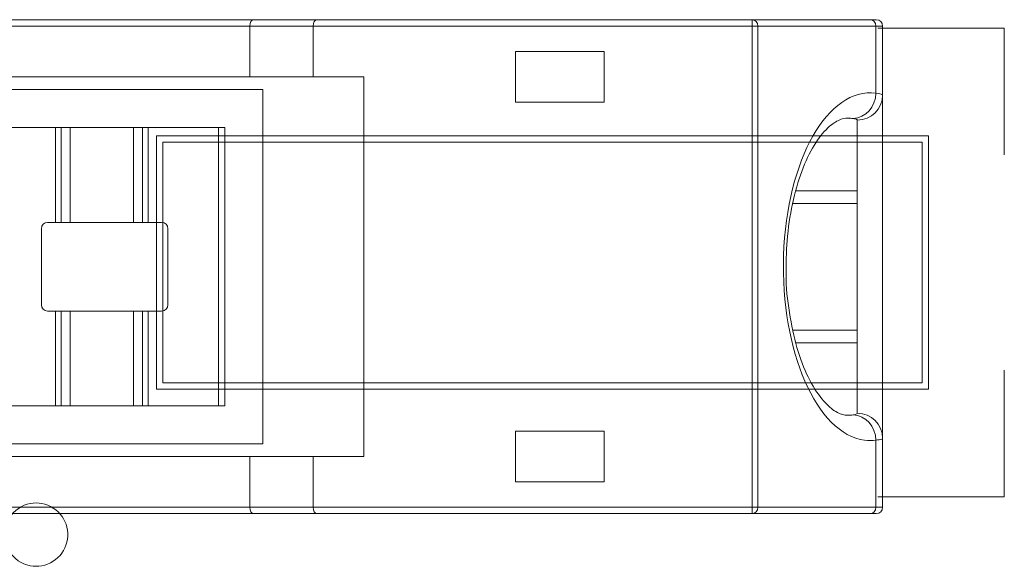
# Model space of a CAD drawing. Header units: inches. Extents: x 513 to 854, y 267 to 501.
# Tile 136 of 214: x 763.08 to 770.86, y 462.71 to 467.03. Entities that reach past the tile are written whole.
import ezdxf

# ---------------------------------------------------------------- set-up
doc = ezdxf.new("R2010")
doc.units = ezdxf.units.IN
doc.header["$MEASUREMENT"] = 0
doc.layers.add('1', color=7, linetype='Continuous')

# ---------------------------------------------------------------- blocks, each defined once
blk = doc.blocks.new('block 822')
at = {"layer": '1', "color": 155, "lineweight": 18, "true_color": 0x4c7299}
blk.add_lwpolyline([(769.1891, 465.5759), (769.6986, 465.5759)], dxfattribs=at)
blk = doc.blocks.new('block 823')
at = {"layer": '1', "color": 155, "lineweight": 18, "true_color": 0x4c7299}
blk.add_lwpolyline([(769.6986, 464.5759), (769.1923, 464.5759)], dxfattribs=at)
blk = doc.blocks.new('block 1179')
at = {"layer": '1', "color": 155, "lineweight": 18, "true_color": 0x4c7299}
blk.add_lwpolyline([(763.3644, 466.1759), (763.4077, 466.1759)], dxfattribs=at)
blk = doc.blocks.new('block 1180')
at = {"layer": '1', "color": 155, "lineweight": 13, "true_color": 0x4c7299}
blk.add_lwpolyline([(763.4077, 466.1759), (763.4077, 465.4259)], dxfattribs=at)
blk = doc.blocks.new('block 1181')
at = {"layer": '1', "color": 155, "lineweight": 18, "true_color": 0x4c7299}
blk.add_lwpolyline([(763.4077, 465.4259), (763.3644, 465.4259)], dxfattribs=at)
blk = doc.blocks.new('block 1182')
at = {"layer": '1', "color": 155, "lineweight": 13, "true_color": 0x4c7299}
blk.add_lwpolyline([(764.052, 465.4259), (764.052, 466.1759)], dxfattribs=at)
blk = doc.blocks.new('block 1183')
at = {"layer": '1', "color": 155, "lineweight": 18, "true_color": 0x4c7299}
blk.add_lwpolyline([(764.052, 466.1759), (764.0953, 466.1759)], dxfattribs=at)
blk = doc.blocks.new('block 1184')
at = {"layer": '1', "color": 155, "lineweight": 18, "true_color": 0x4c7299}
blk.add_lwpolyline([(764.0953, 465.4259), (764.052, 465.4259)], dxfattribs=at)
blk = doc.blocks.new('block 1185')
at = {"layer": '1', "color": 155, "lineweight": 13, "true_color": 0x4c7299}
blk.add_lwpolyline([(764.0953, 466.1759), (764.0953, 465.4259)], dxfattribs=at)
blk = doc.blocks.new('block 1186')
at = {"layer": '1', "color": 155, "lineweight": 18, "true_color": 0x4c7299}
blk.add_lwpolyline([(764.0953, 466.1759), (764.6515, 466.1759)], dxfattribs=at)
blk = doc.blocks.new('block 1187')
at = {"layer": '1', "color": 155, "lineweight": 13, "true_color": 0x4c7299}
blk.add_lwpolyline([(764.6515, 463.9759), (764.6515, 466.1759)], dxfattribs=at)
blk = doc.blocks.new('block 1188')
at = {"layer": '1', "color": 155, "lineweight": 18, "true_color": 0x4c7299}
blk.add_lwpolyline([(764.6515, 463.9759), (764.0953, 463.9759)], dxfattribs=at)
blk = doc.blocks.new('block 1189')
at = {"layer": '1', "color": 155, "lineweight": 18, "true_color": 0x4c7299}
blk.add_lwpolyline([(764.0953, 464.7259), (764.2015, 464.7259)], dxfattribs=at)
blk = doc.blocks.new('block 1190')
at = {"layer": '1', "color": 155, "lineweight": 18, "true_color": 0x4c7299}
blk.add_lwpolyline([(764.2515, 464.7759), (764.2515, 465.3759)], dxfattribs=at)
blk = doc.blocks.new('block 1191')
at = {"layer": '1', "color": 155, "lineweight": 18, "true_color": 0x4c7299}
blk.add_lwpolyline([(764.2015, 465.4259), (764.0953, 465.4259)], dxfattribs=at)
blk = doc.blocks.new('block 1192')
at = {"layer": '1', "color": 155, "lineweight": 13, "true_color": 0x4c7299}
blk.add_lwpolyline([(763.4077, 464.7259), (763.4077, 463.9759)], dxfattribs=at)
blk = doc.blocks.new('block 1193')
at = {"layer": '1', "color": 155, "lineweight": 18, "true_color": 0x4c7299}
blk.add_lwpolyline([(763.4077, 463.9759), (763.3644, 463.9759)], dxfattribs=at)
blk = doc.blocks.new('block 1194')
at = {"layer": '1', "color": 155, "lineweight": 18, "true_color": 0x4c7299}
blk.add_lwpolyline([(763.3644, 464.7259), (763.4077, 464.7259)], dxfattribs=at)
blk = doc.blocks.new('block 1195')
at = {"layer": '1', "color": 155, "lineweight": 13, "true_color": 0x4c7299}
blk.add_lwpolyline([(764.0953, 464.7259), (764.0953, 463.9759)], dxfattribs=at)
blk = doc.blocks.new('block 1196')
at = {"layer": '1', "color": 155, "lineweight": 18, "true_color": 0x4c7299}
blk.add_lwpolyline([(764.0953, 463.9759), (764.052, 463.9759)], dxfattribs=at)
blk = doc.blocks.new('block 1197')
at = {"layer": '1', "color": 155, "lineweight": 13, "true_color": 0x4c7299}
blk.add_lwpolyline([(764.052, 463.9759), (764.052, 464.7259)], dxfattribs=at)
blk = doc.blocks.new('block 1198')
at = {"layer": '1', "color": 155, "lineweight": 18, "true_color": 0x4c7299}
blk.add_lwpolyline([(764.052, 464.7259), (764.0953, 464.7259)], dxfattribs=at)
blk = doc.blocks.new('block 1199')
at = {"layer": '1', "color": 155, "lineweight": 18, "true_color": 0x4c7299}
blk.add_lwpolyline([(763.2515, 465.3759), (763.2515, 464.7759)], dxfattribs=at)
blk = doc.blocks.new('block 1200')
at = {"layer": '1', "color": 155, "lineweight": 18, "true_color": 0x4c7299}
blk.add_lwpolyline([(763.3015, 464.7259), (763.3644, 464.7259)], dxfattribs=at)
blk = doc.blocks.new('block 1201')
at = {"layer": '1', "color": 155, "lineweight": 13, "true_color": 0x4c7299}
blk.add_lwpolyline([(763.3644, 463.9759), (763.3644, 464.7259)], dxfattribs=at)
blk = doc.blocks.new('block 1202')
at = {"layer": '1', "color": 155, "lineweight": 18, "true_color": 0x4c7299}
blk.add_lwpolyline([(763.3644, 463.9759), (762.7515, 463.9759)], dxfattribs=at)
blk = doc.blocks.new('block 1204')
at = {"layer": '1', "color": 155, "lineweight": 18, "true_color": 0x4c7299}
blk.add_lwpolyline([(762.7515, 466.1759), (763.3644, 466.1759)], dxfattribs=at)
blk = doc.blocks.new('block 1205')
at = {"layer": '1', "color": 155, "lineweight": 13, "true_color": 0x4c7299}
blk.add_lwpolyline([(763.3644, 465.4259), (763.3644, 466.1759)], dxfattribs=at)
blk = doc.blocks.new('block 1206')
at = {"layer": '1', "color": 155, "lineweight": 18, "true_color": 0x4c7299}
blk.add_lwpolyline([(763.3644, 465.4259), (763.3015, 465.4259)], dxfattribs=at)
blk = doc.blocks.new('block 1207')
at = {"layer": '1', "color": 155, "lineweight": 18, "true_color": 0x4c7299}
blk.add_lwpolyline([(764.7015, 466.1759), (764.7015, 463.9759)], dxfattribs=at)
blk = doc.blocks.new('block 1208')
at = {"layer": '1', "color": 155, "lineweight": 18, "true_color": 0x4c7299}
blk.add_lwpolyline([(764.7015, 466.1759), (764.6515, 466.1759)], dxfattribs=at)
blk = doc.blocks.new('block 1209')
at = {"layer": '1', "color": 155, "lineweight": 18, "true_color": 0x4c7299}
blk.add_lwpolyline([(764.7015, 463.9759), (764.6515, 463.9759)], dxfattribs=at)
blk = doc.blocks.new('block 1213')
at = {"layer": '1', "color": 155, "lineweight": 18, "true_color": 0x4c7299}
blk.add_lwpolyline([(763.4798, 464.7259), (763.4798, 463.9759)], dxfattribs=at)
blk = doc.blocks.new('block 1214')
at = {"layer": '1', "color": 155, "lineweight": 18, "true_color": 0x4c7299}
blk.add_lwpolyline([(763.4798, 463.9759), (763.4077, 463.9759)], dxfattribs=at)
blk = doc.blocks.new('block 1215')
at = {"layer": '1', "color": 155, "lineweight": 18, "true_color": 0x4c7299}
blk.add_lwpolyline([(763.4077, 464.7259), (763.4798, 464.7259)], dxfattribs=at)
blk = doc.blocks.new('block 1216')
at = {"layer": '1', "color": 155, "lineweight": 18, "true_color": 0x4c7299}
blk.add_lwpolyline([(763.9798, 464.7259), (763.9798, 463.9759)], dxfattribs=at)
blk = doc.blocks.new('block 1217')
at = {"layer": '1', "color": 155, "lineweight": 18, "true_color": 0x4c7299}
blk.add_lwpolyline([(764.052, 463.9759), (763.9798, 463.9759)], dxfattribs=at)
blk = doc.blocks.new('block 1218')
at = {"layer": '1', "color": 155, "lineweight": 18, "true_color": 0x4c7299}
blk.add_lwpolyline([(763.9798, 464.7259), (764.052, 464.7259)], dxfattribs=at)
blk = doc.blocks.new('block 1219')
at = {"layer": '1', "color": 155, "lineweight": 18, "true_color": 0x4c7299}
blk.add_lwpolyline([(763.4798, 466.1759), (763.4798, 465.4259)], dxfattribs=at)
blk = doc.blocks.new('block 1220')
at = {"layer": '1', "color": 155, "lineweight": 18, "true_color": 0x4c7299}
blk.add_lwpolyline([(763.4077, 466.1759), (763.4798, 466.1759)], dxfattribs=at)
blk = doc.blocks.new('block 1221')
at = {"layer": '1', "color": 155, "lineweight": 18, "true_color": 0x4c7299}
blk.add_lwpolyline([(763.4798, 465.4259), (763.4077, 465.4259)], dxfattribs=at)
blk = doc.blocks.new('block 1222')
at = {"layer": '1', "color": 155, "lineweight": 18, "true_color": 0x4c7299}
blk.add_lwpolyline([(763.9798, 466.1759), (763.9798, 465.4259)], dxfattribs=at)
blk = doc.blocks.new('block 1223')
at = {"layer": '1', "color": 155, "lineweight": 18, "true_color": 0x4c7299}
blk.add_lwpolyline([(763.9798, 466.1759), (764.052, 466.1759)], dxfattribs=at)
blk = doc.blocks.new('block 1224')
at = {"layer": '1', "color": 155, "lineweight": 18, "true_color": 0x4c7299}
blk.add_lwpolyline([(764.052, 465.4259), (763.9798, 465.4259)], dxfattribs=at)
blk = doc.blocks.new('block 1225')
at = {"layer": '1', "color": 155, "lineweight": 18, "true_color": 0x4c7299}
blk.add_lwpolyline([(763.4798, 466.1759), (763.9798, 466.1759)], dxfattribs=at)
blk = doc.blocks.new('block 1226')
at = {"layer": '1', "color": 155, "lineweight": 18, "true_color": 0x4c7299}
blk.add_lwpolyline([(763.9798, 465.4259), (763.4798, 465.4259)], dxfattribs=at)
blk = doc.blocks.new('block 1227')
at = {"layer": '1', "color": 155, "lineweight": 18, "true_color": 0x4c7299}
blk.add_lwpolyline([(763.9798, 463.9759), (763.4798, 463.9759)], dxfattribs=at)
blk = doc.blocks.new('block 1228')
at = {"layer": '1', "color": 155, "lineweight": 18, "true_color": 0x4c7299}
blk.add_lwpolyline([(763.4798, 464.7259), (763.9798, 464.7259)], dxfattribs=at)
blk = doc.blocks.new('block 1229')
at = {"layer": '1', "color": 155, "lineweight": 13, "true_color": 0x4c7299}
blk.add_lwpolyline([(768.8678, 463.1759), (768.8678, 463.1259)], dxfattribs=at)
blk = doc.blocks.new('block 1230')
at = {"layer": '1', "color": 155, "lineweight": 18, "true_color": 0x4c7299}
blk.add_lwpolyline([(768.8678, 463.1259), (765.4288, 463.1259)], dxfattribs=at)
blk = doc.blocks.new('block 1237')
at = {"layer": '1', "color": 155, "lineweight": 18, "true_color": 0x4c7299}
blk.add_lwpolyline([(764.9288, 467.0259), (765.4288, 467.0259)], dxfattribs=at)
blk = doc.blocks.new('block 1238')
at = {"layer": '1', "color": 155, "lineweight": 18, "true_color": 0x4c7299}
blk.add_lwpolyline([(765.4288, 467.0259), (768.8678, 467.0259)], dxfattribs=at)
blk = doc.blocks.new('block 1239')
at = {"layer": '1', "color": 155, "lineweight": 13, "true_color": 0x4c7299}
blk.add_lwpolyline([(768.8678, 467.0259), (768.8678, 466.9759)], dxfattribs=at)
blk = doc.blocks.new('block 1243')
at = {"layer": '1', "color": 155, "lineweight": 13, "true_color": 0x4c7299}
blk.add_lwpolyline([(764.8987, 463.1759), (765.3987, 463.1759)], dxfattribs=at)
blk = doc.blocks.new('block 1244')
at = {"layer": '1', "color": 155, "lineweight": 18, "true_color": 0x4c7299}
blk.add_lwpolyline([(765.4288, 463.1259), (764.9288, 463.1259)], dxfattribs=at)
blk = doc.blocks.new('block 1246')
at = {"layer": '1', "color": 155, "lineweight": 13, "true_color": 0x4c7299}
blk.add_lwpolyline([(765.3987, 466.9759), (764.8987, 466.9759)], dxfattribs=at)
blk = doc.blocks.new('block 1247')
at = {"layer": '1', "color": 155, "lineweight": 18, "true_color": 0x4c7299}
blk.add_lwpolyline([(764.8987, 466.5759), (764.8987, 466.9759)], dxfattribs=at)
blk = doc.blocks.new('block 1248')
at = {"layer": '1', "color": 155, "lineweight": 18, "true_color": 0x4c7299}
blk.add_lwpolyline([(764.8987, 466.5759), (765.3987, 466.5759)], dxfattribs=at)
blk = doc.blocks.new('block 1250')
at = {"layer": '1', "color": 155, "lineweight": 18, "true_color": 0x4c7299}
blk.add_lwpolyline([(764.8987, 463.1759), (764.8987, 463.5759)], dxfattribs=at)
blk = doc.blocks.new('block 1251')
at = {"layer": '1', "color": 155, "lineweight": 18, "true_color": 0x4c7299}
blk.add_lwpolyline([(765.3987, 463.5759), (764.8987, 463.5759)], dxfattribs=at)
blk = doc.blocks.new('block 1252')
at = {"layer": '1', "color": 155, "lineweight": 18, "true_color": 0x4c7299}
blk.add_lwpolyline([(766.9987, 466.7759), (766.9987, 466.3759)], dxfattribs=at)
blk = doc.blocks.new('block 1253')
at = {"layer": '1', "color": 155, "lineweight": 18, "true_color": 0x4c7299}
blk.add_lwpolyline([(766.9987, 466.3759), (767.6987, 466.3759)], dxfattribs=at)
blk = doc.blocks.new('block 1254')
at = {"layer": '1', "color": 155, "lineweight": 18, "true_color": 0x4c7299}
blk.add_lwpolyline([(767.6987, 466.3759), (767.6987, 466.7759)], dxfattribs=at)
blk = doc.blocks.new('block 1255')
at = {"layer": '1', "color": 155, "lineweight": 18, "true_color": 0x4c7299}
blk.add_lwpolyline([(767.6987, 466.7759), (766.9987, 466.7759)], dxfattribs=at)
blk = doc.blocks.new('block 1256')
at = {"layer": '1', "color": 155, "lineweight": 18, "true_color": 0x4c7299}
blk.add_lwpolyline([(765.3987, 466.5759), (765.3987, 466.9759)], dxfattribs=at)
blk = doc.blocks.new('block 1257')
at = {"layer": '1', "color": 155, "lineweight": 13, "true_color": 0x4c7299}
blk.add_lwpolyline([(768.8678, 466.9759), (765.3987, 466.9759)], dxfattribs=at)
blk = doc.blocks.new('block 1258')
at = {"layer": '1', "color": 155, "lineweight": 13, "true_color": 0x4c7299}
blk.add_lwpolyline([(768.8678, 463.1759), (768.8678, 466.9759)], dxfattribs=at)
blk = doc.blocks.new('block 1259')
at = {"layer": '1', "color": 155, "lineweight": 13, "true_color": 0x4c7299}
blk.add_lwpolyline([(765.3987, 463.1759), (768.8678, 463.1759)], dxfattribs=at)
blk = doc.blocks.new('block 1260')
at = {"layer": '1', "color": 155, "lineweight": 18, "true_color": 0x4c7299}
blk.add_lwpolyline([(765.3987, 463.1759), (765.3987, 463.5759)], dxfattribs=at)
blk = doc.blocks.new('block 1261')
at = {"layer": '1', "color": 155, "lineweight": 18, "true_color": 0x4c7299}
blk.add_lwpolyline([(765.3987, 463.5759), (765.7987, 463.5759)], dxfattribs=at)
blk = doc.blocks.new('block 1262')
at = {"layer": '1', "color": 155, "lineweight": 18, "true_color": 0x4c7299}
blk.add_lwpolyline([(765.7987, 463.5759), (765.7987, 466.5759)], dxfattribs=at)
blk = doc.blocks.new('block 1263')
at = {"layer": '1', "color": 155, "lineweight": 18, "true_color": 0x4c7299}
blk.add_lwpolyline([(765.7987, 466.5759), (765.3987, 466.5759)], dxfattribs=at)
blk = doc.blocks.new('block 1264')
at = {"layer": '1', "color": 155, "lineweight": 18, "true_color": 0x4c7299}
blk.add_lwpolyline([(766.9987, 463.7759), (766.9987, 463.3759)], dxfattribs=at)
blk = doc.blocks.new('block 1265')
at = {"layer": '1', "color": 155, "lineweight": 18, "true_color": 0x4c7299}
blk.add_lwpolyline([(766.9987, 463.3759), (767.6987, 463.3759)], dxfattribs=at)
blk = doc.blocks.new('block 1266')
at = {"layer": '1', "color": 155, "lineweight": 18, "true_color": 0x4c7299}
blk.add_lwpolyline([(767.6987, 463.3759), (767.6987, 463.7759)], dxfattribs=at)
blk = doc.blocks.new('block 1267')
at = {"layer": '1', "color": 155, "lineweight": 18, "true_color": 0x4c7299}
blk.add_lwpolyline([(767.6987, 463.7759), (766.9987, 463.7759)], dxfattribs=at)
blk = doc.blocks.new('block 1286')
at = {"layer": '1', "color": 155, "lineweight": 13, "true_color": 0x4c7299}
blk.add_lwpolyline([(768.9125, 466.9759), (768.8678, 466.9759)], dxfattribs=at)
blk = doc.blocks.new('block 1287')
at = {"layer": '1', "color": 155, "lineweight": 13, "true_color": 0x4c7299}
blk.add_lwpolyline([(768.9125, 466.9759), (768.9125, 463.1759)], dxfattribs=at)
blk = doc.blocks.new('block 1288')
at = {"layer": '1', "color": 155, "lineweight": 13, "true_color": 0x4c7299}
blk.add_lwpolyline([(768.8678, 463.1759), (768.9125, 463.1759)], dxfattribs=at)
blk = doc.blocks.new('block 1294')
at = {"layer": '1', "color": 155, "lineweight": 18, "true_color": 0x4c7299}
blk.add_lwpolyline([(769.8012, 463.1259), (768.8678, 463.1259)], dxfattribs=at)
blk = doc.blocks.new('block 1295')
at = {"layer": '1', "color": 155, "lineweight": 13, "true_color": 0x4c7299}
blk.add_lwpolyline([(768.9125, 463.1759), (769.8459, 463.1759)], dxfattribs=at)
blk = doc.blocks.new('block 1296')
at = {"layer": '1', "color": 155, "lineweight": 13, "true_color": 0x4c7299}
blk.add_lwpolyline([(769.8459, 466.4455), (769.8459, 466.9759)], dxfattribs=at)
blk = doc.blocks.new('block 1297')
at = {"layer": '1', "color": 155, "lineweight": 13, "true_color": 0x4c7299}
blk.add_lwpolyline([(769.8459, 463.1759), (769.8459, 463.7063)], dxfattribs=at)
blk = doc.blocks.new('block 1298')
at = {"layer": '1', "color": 155, "lineweight": 13, "true_color": 0x4c7299}
blk.add_lwpolyline([(769.8459, 466.9759), (768.9125, 466.9759)], dxfattribs=at)
blk = doc.blocks.new('block 1299')
at = {"layer": '1', "color": 155, "lineweight": 18, "true_color": 0x4c7299}
blk.add_lwpolyline([(768.8678, 467.0259), (769.8012, 467.0259)], dxfattribs=at)
blk = doc.blocks.new('block 1321')
at = {"layer": '1', "color": 155, "lineweight": 18, "true_color": 0x4c7299}
blk.add_lwpolyline([(769.214, 464.4759), (769.6987, 464.4759)], dxfattribs=at)
blk = doc.blocks.new('block 1322')
at = {"layer": '1', "color": 155, "lineweight": 13, "true_color": 0x4c7299}
blk.add_lwpolyline([(769.6987, 463.919), (769.6987, 464.4759)], dxfattribs=at)
blk = doc.blocks.new('block 1323')
at = {"layer": '1', "color": 155, "lineweight": 13, "true_color": 0x4c7299}
blk.add_lwpolyline([(769.6987, 465.6759), (769.6987, 466.2327)], dxfattribs=at)
blk = doc.blocks.new('block 1324')
at = {"layer": '1', "color": 155, "lineweight": 18, "true_color": 0x4c7299}
blk.add_lwpolyline([(769.6987, 465.6759), (769.2156, 465.6759)], dxfattribs=at)
blk = doc.blocks.new('block 1325')
at = {"layer": '1', "color": 155, "lineweight": 13, "true_color": 0x4c7299}
blk.add_lwpolyline([(762.0987, 463.1759), (764.8987, 463.1759)], dxfattribs=at)
blk = doc.blocks.new('block 1326')
at = {"layer": '1', "color": 155, "lineweight": 18, "true_color": 0x4c7299}
blk.add_lwpolyline([(764.9288, 463.1259), (762.0753, 463.1259)], dxfattribs=at)
blk = doc.blocks.new('block 1327')
at = {"layer": '1', "color": 155, "lineweight": 18, "true_color": 0x4c7299}
blk.add_lwpolyline([(762.0987, 466.5759), (764.8987, 466.5759)], dxfattribs=at)
blk = doc.blocks.new('block 1328')
at = {"layer": '1', "color": 155, "lineweight": 13, "true_color": 0x4c7299}
blk.add_lwpolyline([(764.8987, 466.9759), (762.0987, 466.9759)], dxfattribs=at)
blk = doc.blocks.new('block 1329')
at = {"layer": '1', "color": 155, "lineweight": 18, "true_color": 0x4c7299}
blk.add_lwpolyline([(762.0753, 467.0259), (764.9288, 467.0259)], dxfattribs=at)
blk = doc.blocks.new('block 1330')
at = {"layer": '1', "color": 155, "lineweight": 18, "true_color": 0x4c7299}
blk.add_lwpolyline([(764.8987, 463.5759), (762.0987, 463.5759)], dxfattribs=at)
blk = doc.blocks.new('block 1334')
at = {"layer": '1', "color": 155, "lineweight": 18, "true_color": 0x4c7299}
blk.add_lwpolyline([(762.4015, 463.6759), (765.0015, 463.6759)], dxfattribs=at)
blk = doc.blocks.new('block 1335')
at = {"layer": '1', "color": 155, "lineweight": 18, "true_color": 0x4c7299}
blk.add_lwpolyline([(765.0015, 463.6759), (765.0015, 466.4759)], dxfattribs=at)
blk = doc.blocks.new('block 1336')
at = {"layer": '1', "color": 155, "lineweight": 18, "true_color": 0x4c7299}
blk.add_lwpolyline([(765.0015, 466.4759), (762.4015, 466.4759)], dxfattribs=at)
blk = doc.blocks.new('block 1340')
at = {"layer": '1', "color": 155, "lineweight": 13, "true_color": 0x4c7299}
blk.add_lwpolyline([(769.8987, 466.9759), (769.8459, 466.9759)], dxfattribs=at)
blk = doc.blocks.new('block 1341')
at = {"layer": '1', "color": 155, "lineweight": 18, "true_color": 0x4c7299}
blk.add_lwpolyline([(769.8987, 466.9759), (769.8987, 466.43)], dxfattribs=at)
blk = doc.blocks.new('block 1342')
at = {"layer": '1', "color": 155, "lineweight": 18, "true_color": 0x4c7299}
blk.add_lwpolyline([(769.8987, 463.7217), (769.8987, 463.1759)], dxfattribs=at)
blk = doc.blocks.new('block 1343')
at = {"layer": '1', "color": 155, "lineweight": 13, "true_color": 0x4c7299}
blk.add_lwpolyline([(769.8459, 463.1759), (769.8987, 463.1759)], dxfattribs=at)
blk = doc.blocks.new('block 1344')
at = {"layer": '1', "color": 155, "lineweight": 18, "true_color": 0x4c7299}
blk.add_lwpolyline([(769.8487, 463.1259), (769.8012, 463.1259)], dxfattribs=at)
blk = doc.blocks.new('block 1345')
at = {"layer": '1', "color": 155, "lineweight": 18, "true_color": 0x4c7299}
blk.add_lwpolyline([(769.8012, 467.0259), (769.8487, 467.0259)], dxfattribs=at)
blk = doc.blocks.new('block 1348')
at = {"layer": '1', "color": 155, "lineweight": 18, "true_color": 0x4c7299}
blk.add_lwpolyline([(769.6987, 464.4759), (769.6987, 465.6759)], dxfattribs=at)
blk = doc.blocks.new('block 1349')
at = {"layer": '1', "color": 155, "lineweight": 18, "true_color": 0x4c7299}
blk.add_lwpolyline([(769.8987, 466.43), (769.8987, 463.7217)], dxfattribs=at)
blk = doc.blocks.new('block 4453')
at = {"layer": '1', "color": 155, "lineweight": 18, "true_color": 0x4c7299}
blk.add_open_spline([(764.2515, 465.3759), (764.2515, 465.4035), (764.2291, 465.4259), (764.2015, 465.4259)], degree=3, dxfattribs=at)
blk = doc.blocks.new('block 4454')
at = {"layer": '1', "color": 155, "lineweight": 18, "true_color": 0x4c7299}
blk.add_open_spline([(764.2015, 464.7259), (764.2291, 464.7259), (764.2515, 464.7483), (764.2515, 464.7759)], degree=3, dxfattribs=at)
blk = doc.blocks.new('block 4455')
at = {"layer": '1', "color": 155, "lineweight": 18, "true_color": 0x4c7299}
blk.add_open_spline([(763.2515, 464.7759), (763.2515, 464.7483), (763.2739, 464.7259), (763.3015, 464.7259)], degree=3, dxfattribs=at)
blk = doc.blocks.new('block 4456')
at = {"layer": '1', "color": 155, "lineweight": 18, "true_color": 0x4c7299}
blk.add_open_spline([(763.3015, 465.4259), (763.2739, 465.4259), (763.2515, 465.4035), (763.2515, 465.3759)], degree=3, dxfattribs=at)
blk = doc.blocks.new('block 4459')
at = {"layer": '1', "color": 155, "lineweight": 18, "true_color": 0x4c7299}
blk.add_open_spline([(769.8487, 463.1259), (769.8763, 463.1259), (769.8987, 463.1483), (769.8987, 463.1759)], degree=3, dxfattribs=at)
blk = doc.blocks.new('block 4460')
at = {"layer": '1', "color": 155, "lineweight": 18, "true_color": 0x4c7299}
blk.add_open_spline([(769.8987, 466.9759), (769.8987, 467.0035), (769.8763, 467.0259), (769.8487, 467.0259)], degree=3, dxfattribs=at)
blk = doc.blocks.new('block 4612')
at = {"layer": '1', "color": 155, "lineweight": 18, "true_color": 0x4c7299}
blk.add_open_spline([(765.3987, 463.1759), (765.3987, 463.1483), (765.4122, 463.1259), (765.4288, 463.1259)], degree=3, dxfattribs=at)
blk = doc.blocks.new('block 4613')
at = {"layer": '1', "color": 155, "lineweight": 18, "true_color": 0x4c7299}
blk.add_open_spline([(764.9288, 467.0259), (764.9122, 467.0259), (764.8987, 467.0035), (764.8987, 466.9759)], degree=3, dxfattribs=at)
blk = doc.blocks.new('block 4614')
at = {"layer": '1', "color": 155, "lineweight": 18, "true_color": 0x4c7299}
blk.add_open_spline([(765.4288, 467.0259), (765.4122, 467.0259), (765.3987, 467.0035), (765.3987, 466.9759)], degree=3, dxfattribs=at)
blk = doc.blocks.new('block 4615')
at = {"layer": '1', "color": 155, "lineweight": 18, "true_color": 0x4c7299}
blk.add_open_spline([(764.8987, 463.1759), (764.8987, 463.1483), (764.9122, 463.1259), (764.9288, 463.1259)], degree=3, dxfattribs=at)
blk = doc.blocks.new('block 4622')
at = {"layer": '1', "color": 155, "lineweight": 13, "true_color": 0x4c7299}
blk.add_open_spline([(768.9125, 466.9759), (768.9125, 467.0035), (768.8925, 467.0259), (768.8678, 467.0259)], degree=3, dxfattribs=at)
blk = doc.blocks.new('block 4623')
at = {"layer": '1', "color": 155, "lineweight": 13, "true_color": 0x4c7299}
blk.add_open_spline([(768.8678, 463.1259), (768.8925, 463.1259), (768.9125, 463.1483), (768.9125, 463.1759)], degree=3, dxfattribs=at)
blk = doc.blocks.new('block 4624')
at = {"layer": '1', "color": 155, "lineweight": 13, "true_color": 0x4c7299}
blk.add_open_spline([(769.8012, 463.1259), (769.8259, 463.1259), (769.8459, 463.1483), (769.8459, 463.1759)], degree=3, dxfattribs=at)
blk = doc.blocks.new('block 4625')
at = {"layer": '1', "color": 155, "lineweight": 13, "true_color": 0x4c7299}
blk.add_open_spline([(769.8459, 466.4455), (769.4677, 466.4949), (769.1411, 465.9217), (769.1164, 465.1653), (769.0917, 464.4089), (769.3782, 463.7557), (769.7564, 463.7063), (769.7862, 463.7024), (769.8161, 463.7024), (769.8459, 463.7063)], degree=3, knots=[0, 0, 0, 0, 1, 1, 1, 2, 2, 2, 3, 3, 3, 3], dxfattribs=at)
blk = doc.blocks.new('block 4626')
at = {"layer": '1', "color": 155, "lineweight": 13, "true_color": 0x4c7299}
blk.add_open_spline([(769.8459, 466.9759), (769.8459, 467.0035), (769.8259, 467.0259), (769.8012, 467.0259)], degree=3, dxfattribs=at)
blk = doc.blocks.new('block 4627')
at = {"layer": '1', "color": 155, "lineweight": 13, "true_color": 0x4c7299}
blk.add_open_spline([(769.667, 466.2459), (769.7638, 466.249), (769.8431, 466.3375), (769.8459, 466.4455)], degree=3, dxfattribs=at)
blk = doc.blocks.new('block 4628')
at = {"layer": '1', "color": 155, "lineweight": 18, "true_color": 0x4c7299}
blk.add_open_spline([(769.667, 466.2459), (769.6521, 466.2476), (769.6372, 466.2484), (769.6223, 466.2484)], degree=3, dxfattribs=at)
blk = doc.blocks.new('block 4629')
at = {"layer": '1', "color": 155, "lineweight": 18, "true_color": 0x4c7299}
blk.add_open_spline([(769.6223, 463.9034), (769.6372, 463.9034), (769.6521, 463.9042), (769.667, 463.9059)], degree=3, dxfattribs=at)
blk = doc.blocks.new('block 4630')
at = {"layer": '1', "color": 155, "lineweight": 13, "true_color": 0x4c7299}
blk.add_open_spline([(769.8459, 463.7063), (769.8431, 463.8143), (769.7638, 463.9027), (769.667, 463.9059)], degree=3, dxfattribs=at)
blk = doc.blocks.new('block 4631')
at = {"layer": '1', "color": 155, "lineweight": 13, "true_color": 0x4c7299}
blk.add_open_spline([(769.6987, 466.2327), (769.8091, 466.2327), (769.8987, 466.3211), (769.8987, 466.43)], degree=3, dxfattribs=at)
blk = doc.blocks.new('block 4632')
at = {"layer": '1', "color": 155, "lineweight": 13, "true_color": 0x4c7299}
blk.add_open_spline([(769.8987, 463.7217), (769.8987, 463.8307), (769.8091, 463.919), (769.6987, 463.919)], degree=3, dxfattribs=at)
blk = doc.blocks.new('block 4907')
at = {"layer": '1', "color": 155, "lineweight": 18, "true_color": 0x4c7299}
blk.add_open_spline([(769.1375, 465.0356), (769.1357, 465.1325), (769.1389, 465.2261), (769.1476, 465.3178), (769.1571, 465.4176), (769.1731, 465.515), (769.1939, 465.6053), (769.2151, 465.6973), (769.2414, 465.7818), (769.271, 465.8564), (769.3015, 465.933), (769.3355, 465.9992), (769.3707, 466.0534), (769.4066, 466.1089), (769.4438, 466.1517), (769.4775, 466.1816), (769.5121, 466.2122), (769.5431, 466.2291), (769.5706, 466.2393), (769.5975, 466.2492), (769.621, 466.2525), (769.6411, 466.2471)], degree=3, knots=[0, 0, 0, 0, 1, 1, 1, 2, 2, 2, 3, 3, 3, 4, 4, 4, 5, 5, 5, 6, 6, 6, 7, 7, 7, 7], dxfattribs=at)
blk = doc.blocks.new('block 4908')
at = {"layer": '1', "color": 155, "lineweight": 18, "true_color": 0x4c7299}
blk.add_open_spline([(769.6411, 463.9046), (769.6292, 463.9026), (769.6165, 463.9028), (769.6032, 463.9047), (769.578, 463.9081), (769.5509, 463.9172), (769.5183, 463.9389), (769.4883, 463.9588), (769.4536, 463.9893), (769.4185, 464.0322), (769.3821, 464.0769), (769.3452, 464.1349), (769.3109, 464.205), (769.278, 464.2722), (769.2475, 464.3505), (769.2223, 464.4376), (769.1978, 464.5224), (769.1784, 464.6155), (769.1623, 464.7139), (769.1466, 464.8106), (769.1341, 464.9124), (769.1368, 465.0141), (769.137, 465.0212), (769.1372, 465.0284), (769.1375, 465.0356)], degree=3, knots=[0, 0, 0, 0, 1, 1, 1, 2, 2, 2, 3, 3, 3, 4, 4, 4, 5, 5, 5, 6, 6, 6, 7, 7, 7, 8, 8, 8, 8], dxfattribs=at)
blk = doc.blocks.new('block 4943')
at = {"layer": '1', "color": 155, "lineweight": 13, "true_color": 0x4c7299}
blk.add_open_spline([(769.667, 463.9059), (769.6729, 463.9065), (769.6781, 463.9074), (769.6824, 463.9083), (769.693, 463.9108), (769.6987, 463.9144), (769.6987, 463.919)], degree=3, knots=[0, 0, 0, 0, 1, 1, 1, 2, 2, 2, 2], dxfattribs=at)
blk = doc.blocks.new('block 4944')
at = {"layer": '1', "color": 155, "lineweight": 13, "true_color": 0x4c7299}
blk.add_open_spline([(769.6987, 466.2327), (769.6987, 466.2346), (769.6978, 466.2363), (769.6961, 466.2378), (769.6917, 466.2416), (769.6815, 466.2443), (769.667, 466.2459)], degree=3, knots=[0, 0, 0, 0, 1, 1, 1, 2, 2, 2, 2], dxfattribs=at)
blk = doc.blocks.new('block 4945')
at = {"layer": '1', "color": 155, "lineweight": 13, "true_color": 0x4c7299}
blk.add_open_spline([(769.8459, 466.4455), (769.8705, 466.4435), (769.8871, 466.4404), (769.8943, 466.436), (769.8972, 466.4342), (769.8987, 466.4322), (769.8987, 466.43)], degree=3, knots=[0, 0, 0, 0, 1, 1, 1, 2, 2, 2, 2], dxfattribs=at)
blk = doc.blocks.new('block 4946')
at = {"layer": '1', "color": 155, "lineweight": 13, "true_color": 0x4c7299}
blk.add_open_spline([(769.8987, 463.7217), (769.8987, 463.7163), (769.8894, 463.7121), (769.8715, 463.7092), (769.8644, 463.708), (769.8558, 463.7071), (769.8459, 463.7063)], degree=3, knots=[0, 0, 0, 0, 1, 1, 1, 2, 2, 2, 2], dxfattribs=at)
blk = doc.blocks.new('block 5341')
at = {"layer": '1', "color": 18, "lineweight": 18, "true_color": 0x4c0000}
blk.add_lwpolyline([(763.2104, 463.2103), (763.2334, 463.2092), (763.2567, 463.2059), (763.2799, 463.2004), (763.3028, 463.1926), (763.3249, 463.1825), (763.3461, 463.1703), (763.3658, 463.1561), (763.384, 463.1402), (763.4004, 463.1228), (763.4148, 463.1043), (763.4272, 463.0849), (763.4377, 463.0644), (763.4465, 463.0426), (763.4533, 463.0197), (763.4579, 462.996), (763.4602, 462.9718), (763.4601, 462.9474), (763.4577, 462.9232), (763.453, 462.8995), (763.4461, 462.8766), (763.4372, 462.8549), (763.4265, 462.8345), (763.414, 462.8152), (763.3995, 462.7967), (763.383, 462.7794), (763.3647, 462.7636), (763.3449, 462.7495), (763.3237, 462.7374), (763.3015, 462.7274), (763.2786, 462.7197), (763.2554, 462.7143), (763.2321, 462.7112), (763.2092, 462.7103), (763.186, 462.7115), (763.1622, 462.715), (763.1382, 462.7209), (763.1143, 462.7295), (763.0909, 462.7407), (763.0685, 462.7545), (763.0475, 462.7707), (763.0282, 462.7891), (763.0111, 462.8094), (762.9963, 462.8313), (762.984, 462.8543), (762.9744, 462.878), (762.9673, 462.9021), (762.9628, 462.926), (762.9607, 462.9494), (762.9608, 462.9724), (762.963, 462.9959), (762.9677, 463.0198), (762.9748, 463.0438), (762.9846, 463.0675), (762.9971, 463.0905), (763.012, 463.1123), (763.0293, 463.1325), (763.0487, 463.1508), (763.0698, 463.1669), (763.0922, 463.1805), (763.1156, 463.1916), (763.1395, 463.2), (763.1635, 463.2058), (763.1873, 463.2092), (763.2104, 463.2103)], dxfattribs=at)
blk = doc.blocks.new('block 5343')
at = {"layer": '1', "color": 18, "lineweight": 13, "true_color": 0x4c0000}
blk.add_open_spline([(770.8604, 464.2578), (770.8604, 463.9244), (770.8604, 463.5911), (770.8604, 463.2578), (770.5271, 463.2578), (770.1938, 463.2578), (769.8604, 463.2578)], degree=3, knots=[0, 0, 0, 0, 1, 1, 1, 2, 2, 2, 2], dxfattribs=at)
blk = doc.blocks.new('block 5344')
at = {"layer": '1', "color": 18, "lineweight": 13, "true_color": 0x4c0000}
blk.add_open_spline([(769.8604, 466.9578), (770.1938, 466.9578), (770.5271, 466.9578), (770.8604, 466.9578), (770.8604, 466.6244), (770.8604, 466.2911), (770.8604, 465.9578)], degree=3, knots=[0, 0, 0, 0, 1, 1, 1, 2, 2, 2, 2], dxfattribs=at)
blk = doc.blocks.new('block 5349')
at = {"layer": '1', "color": 18, "lineweight": 18, "true_color": 0x4c0000}
blk.add_open_spline([(764.2104, 466.0578), (766.2104, 466.0578), (768.2104, 466.0578), (770.2104, 466.0578), (770.2104, 465.4244), (770.2104, 464.7911), (770.2104, 464.1578), (768.2104, 464.1578), (766.2104, 464.1578), (764.2104, 464.1578), (764.2104, 464.7911), (764.2104, 465.4244), (764.2104, 466.0578)], degree=3, knots=[0, 0, 0, 0, 1, 1, 1, 2, 2, 2, 3, 3, 3, 4, 4, 4, 4], dxfattribs=at)
blk = doc.blocks.new('block 5350')
at = {"layer": '1', "color": 18, "lineweight": 18, "true_color": 0x4c0000}
blk.add_open_spline([(764.1604, 466.1078), (766.1938, 466.1078), (768.2271, 466.1078), (770.2604, 466.1078), (770.2604, 465.4411), (770.2604, 464.7744), (770.2604, 464.1078), (768.2271, 464.1078), (766.1938, 464.1078), (764.1604, 464.1078), (764.1604, 464.7744), (764.1604, 465.4411), (764.1604, 466.1078)], degree=3, knots=[0, 0, 0, 0, 1, 1, 1, 2, 2, 2, 3, 3, 3, 4, 4, 4, 4], dxfattribs=at)

msp = doc.modelspace()

# ---------------------------------------------------------------- block references
at = {"layer": '1'}
for name in ['block 1329', 'block 1328', 'block 4613', 'block 1246', 'block 1247', 'block 1237', 'block 4614', 'block 1256', 'block 1257', 'block 1238', 'block 1239', 'block 1299', 'block 4622', 'block 1258', 'block 1286', 'block 1287', 'block 1298', 'block 1345', 'block 4626', 'block 1296', 'block 1340', 'block 4460', 'block 5344', 'block 1341', 'block 1252', 'block 1255', 'block 1254', 'block 1327', 'block 1248', 'block 1263', 'block 1262', 'block 4625', 'block 1336', 'block 1335', 'block 4627', 'block 4631', 'block 4945', 'block 1349', 'block 1253', 'block 4907', 'block 1204', 'block 1179', 'block 1205', 'block 1180', 'block 1220', 'block 1219', 'block 1225', 'block 1222', 'block 1223', 'block 1182', 'block 1183', 'block 1185', 'block 1186', 'block 1187', 'block 1208', 'block 1207', 'block 4628', 'block 4944', 'block 1323', 'block 5350', 'block 5349', 'block 1324', 'block 1348', 'block 822', 'block 4456', 'block 1206', 'block 1181', 'block 1221', 'block 1226', 'block 1224', 'block 1184', 'block 1191', 'block 4453', 'block 1199', 'block 1190', 'block 4908', 'block 4455', 'block 4454', 'block 1200', 'block 1194', 'block 1201', 'block 1192', 'block 1215', 'block 1213', 'block 1228', 'block 1216', 'block 1218', 'block 1197', 'block 1198', 'block 1189', 'block 1195', 'block 823', 'block 1321', 'block 1322', 'block 5343', 'block 1202', 'block 1193', 'block 1214', 'block 1227', 'block 1217', 'block 1196', 'block 1188', 'block 1209', 'block 4943', 'block 4632', 'block 4629', 'block 4630', 'block 1264', 'block 1267', 'block 1266', 'block 4946', 'block 1297', 'block 1342', 'block 1334', 'block 1330', 'block 1250', 'block 1251', 'block 1260', 'block 1261', 'block 1265', 'block 1325', 'block 5341', 'block 1243', 'block 4615', 'block 1259', 'block 4612', 'block 1229', 'block 1288', 'block 4623', 'block 1295', 'block 4624', 'block 1343', 'block 4459', 'block 1326', 'block 1244', 'block 1230', 'block 1294', 'block 1344']:
    msp.add_blockref(name, (0, 0), dxfattribs=at)

doc.saveas('drawing.dxf')
